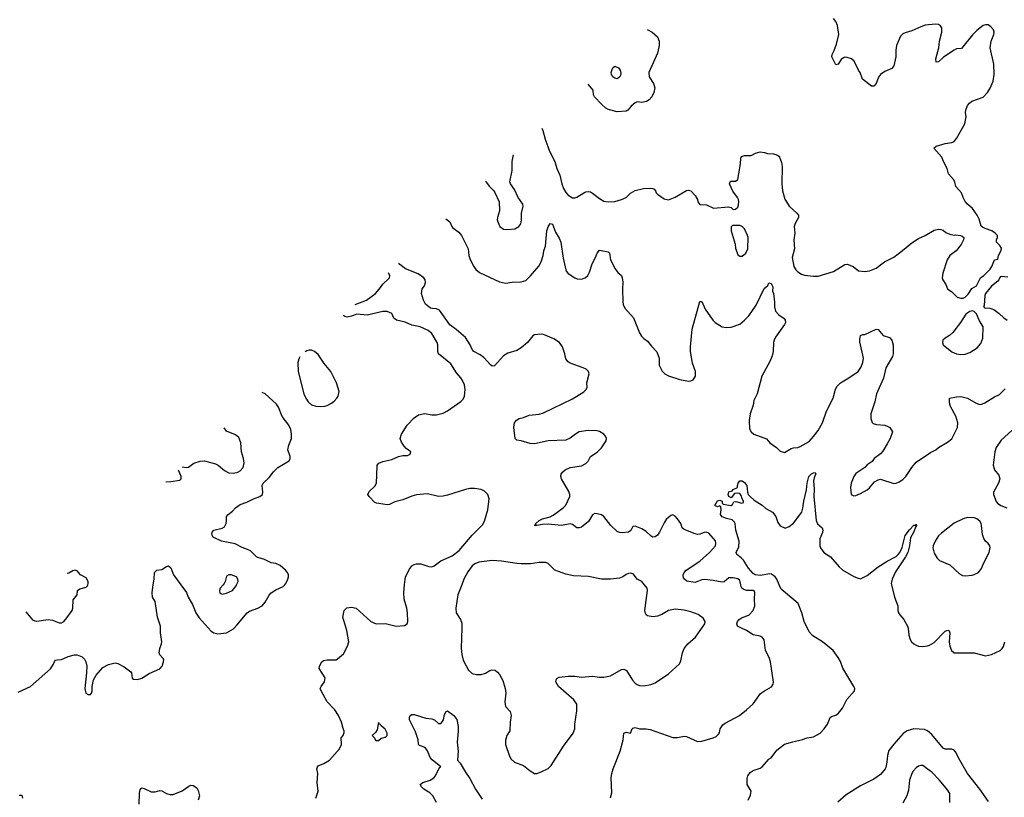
# Model space of a CAD drawing. Header units: inches. Extents: x 1449094 to 1618372, y 389908 to 534307.
# Tile 143 of 256: x 1500235 to 1509059, y 498096 to 505061. Entities that reach past the tile are written whole.
import ezdxf

# ---------------------------------------------------------------- set-up
doc = ezdxf.new("R2010")
doc.units = ezdxf.units.IN
doc.header["$MEASUREMENT"] = 0
doc.layers.add('B5409', color=7, linetype='Continuous')
doc.layers.add('B5500', color=7, linetype='Continuous')

msp = doc.modelspace()

# ---------------------------------------------------------------- linework, layer by layer
at = {"layer": 'B5409', "color": 5}
for points, elevation in [([(1500222.5, 499037.5), (1500331.1, 499090), (1500512, 499248), (1500537.7, 499290), (1500546.3, 499313.7), (1500556.3, 499323.7), (1500570, 499328.5), (1500610, 499330.4), (1500670, 499358), (1500727.5, 499372.5), (1500750, 499372.4), (1500793.8, 499353.8), (1500814.9, 499334.9), (1500828.7, 499310), (1500836, 499270), (1500834, 499210), (1500818.8, 499070), (1500826.8, 499030), (1500850, 499016), (1500870, 499018), (1500879, 499030), (1500885.2, 499050), (1500886, 499090), (1500896.3, 499150), (1500920.4, 499190), (1500981.6, 499258.4), (1501030, 499284.4), (1501090, 499299.5), (1501114, 499294), (1501170, 499264), (1501230, 499219.1), (1501237.1, 499210), (1501244.1, 499164.1), (1501253.7, 499153.7), (1501290, 499150.4), (1501330, 499163.1), (1501396.1, 499203.9), (1501491.8, 499248.2), (1501511.3, 499270), (1501524.7, 499310), (1501526.3, 499330), (1501521, 499341), (1501491.1, 499371.1), (1501484, 499390), (1501491.1, 499430), (1501506.3, 499470), (1501508, 499490), (1501496.9, 499570), (1501496.3, 499630), (1501469.6, 499710.4), (1501449.6, 499849.6), (1501426.6, 499890), (1501420.9, 499930), (1501432.7, 500000)], 720), ([(1500291.2, 499758.3), (1500350, 499687.3), (1500370, 499677.3), (1500390, 499674), (1500490, 499690.3), (1500530, 499681.6), (1500590, 499659.3), (1500610, 499660.5), (1500630, 499670.7), (1500650, 499693.4), (1500705.7, 499770), (1500711.1, 499790), (1500715.1, 499864.9), (1500749.3, 499910), (1500753.2, 499950), (1500775.3, 499964.7), (1500830, 499979.5), (1500841.6, 499990), (1500845.6, 500000)], 740), ([(1501678.7, 500000), (1501729, 499930), (1501746.2, 499890), (1501783.9, 499823.9), (1501815, 499750), (1501842.9, 499702.9), (1501950, 499584.2), (1501974.8, 499570), (1502010, 499562), (1502090, 499570.4), (1502150, 499604.4), (1502182.6, 499637.4), (1502275.1, 499750), (1502296, 499764), (1502370.8, 499789.2), (1502407, 499810), (1502434.8, 499845.2), (1502470, 499905.5), (1502490, 499926.4), (1502530, 499953.7), (1502595.5, 499984.5), (1502610.2, 500000)], 720), ([(1502058.2, 500000), (1502030.8, 499970), (1502024.9, 499950), (1502030, 499926), (1502050, 499916), (1502090, 499924.9), (1502141.2, 499950), (1502174.5, 499990), (1502178.9, 500000)], 740), ([(1502889.6, 498090), (1502909.4, 498150), (1502901.2, 498230), (1502906, 498310), (1502898, 498350), (1502902.7, 498370), (1502910, 498377.3), (1502961.5, 498398.5), (1503011.9, 498428.1), (1503101.2, 498530), (1503119, 498570), (1503115.3, 498630), (1503135.3, 498650), (1503143.1, 498676.9), (1503144, 498690), (1503133.6, 498713.6), (1503119.5, 498770), (1503093, 498830), (1503059.4, 498879.4), (1502991.3, 498950), (1502936, 499050), (1502929.5, 499070.5), (1502937.2, 499090), (1502967.3, 499130), (1502973.3, 499166.7), (1502919.6, 499250), (1502921.6, 499270), (1502942.4, 499310), (1502958.8, 499321.2), (1502990, 499327.4), (1503070, 499328), (1503083.9, 499336.1), (1503138.6, 499381.4), (1503174, 499450), (1503186, 499490), (1503167.3, 499590), (1503132, 499710), (1503142.7, 499770), (1503167, 499793), (1503210, 499799.5), (1503250.3, 499790.3), (1503382.8, 499670), (1503430, 499650.7), (1503512.8, 499652.8), (1503610, 499630.7), (1503685.2, 499634.8), (1503708.7, 499650), (1503712.3, 499670), (1503709.5, 499750), (1503704.5, 499790), (1503682, 499870), (1503677, 499930), (1503684.8, 500000)], 680), ([(1504197.4, 500000), (1504163.1, 499910), (1504143.8, 499790), (1504146.7, 499750), (1504186.4, 499690), (1504196.2, 499656.2), (1504198.7, 499610), (1504192.1, 499432.1), (1504196.7, 499376.7), (1504210, 499324.7), (1504256.1, 499236.1), (1504290, 499206), (1504330, 499197.1), (1504370, 499196.3), (1504410, 499208), (1504450, 499233), (1504470, 499239.1), (1504495.3, 499235.3), (1504518, 499218), (1504535.8, 499195.8), (1504564, 499144), (1504585.7, 499070), (1504592.2, 499030), (1504582.4, 498950), (1504588.2, 498910), (1504630, 498864.7), (1504640.5, 498830), (1504630.6, 498770), (1504627.1, 498692.9), (1504600.7, 498650), (1504587.5, 498607.5), (1504587.7, 498570), (1504624.1, 498464.1), (1504638.8, 498438.8), (1504670, 498410.7), (1504750, 498380.5), (1504810, 498334), (1504850, 498310.7), (1504870, 498310.7), (1504910, 498324.9), (1504970, 498355.5), (1504998.3, 498381.7), (1505110, 498554.9), (1505194, 498670), (1505209.2, 498709.2), (1505209.3, 498750), (1505229.4, 498870), (1505227, 498930), (1505202, 498970), (1505063.7, 499090), (1505040.7, 499130), (1505042, 499150), (1505050, 499160.7), (1505070, 499172.4), (1505150, 499181.6), (1505210, 499180.4), (1505270, 499172.7), (1505370, 499180.3), (1505430, 499172), (1505470, 499172), (1505530, 499185.3), (1505630, 499242.4), (1505650, 499243.8), (1505673, 499233), (1505725.9, 499145.9), (1505750, 499119.3), (1505770, 499105.3), (1505790, 499098), (1505830, 499096), (1505890, 499107), (1505930, 499121.1), (1506050, 499201.3), (1506148.3, 499291.7), (1506161.7, 499318.3), (1506176, 499390), (1506190, 499430.4), (1506222, 499470), (1506291.1, 499530), (1506374.7, 499650), (1506378.7, 499670), (1506360.4, 499700.4), (1506314.5, 499734.5), (1506250, 499758.5), (1506190, 499773.5), (1506110, 499780.5), (1506050, 499769.7), (1505990, 499734.7), (1505950, 499718), (1505910, 499713.3), (1505862, 499722), (1505849.7, 499729.7), (1505842.3, 499742.3), (1505836.9, 499770), (1505862, 499950), (1505858, 499970), (1505833.6, 500000)], 680), ([(1505530, 498091.3), (1505542.5, 498137.5), (1505536.3, 498270), (1505543, 498310), (1505553.6, 498350), (1505617, 498510), (1505642.9, 498610), (1505650, 498671), (1505670, 498681), (1505710, 498672), (1505724, 498710), (1505730, 498716), (1505750, 498720.7), (1505790, 498710.6), (1505850, 498710.6), (1505884.5, 498704.5), (1506090, 498631.3), (1506130, 498631), (1506190, 498644), (1506210, 498642), (1506310, 498596.4), (1506350, 498599.5), (1506449.6, 498630.4), (1506478, 498642), (1506499.3, 498660.7), (1506506, 498674), (1506512.3, 498710), (1506535.3, 498744.7), (1506558.3, 498761.7), (1506686, 498830), (1506750, 498880.5), (1506807.2, 498932.8), (1506875.3, 499024.7), (1506910, 499050.7), (1506974, 499086), (1506989.2, 499110), (1506992.3, 499127.7), (1506962.9, 499310), (1506952, 499350), (1506918.4, 499410), (1506905.8, 499505.8), (1506898.9, 499518.9), (1506889.6, 499529.6), (1506870, 499539.5), (1506810, 499551.6), (1506749.5, 499590), (1506703.7, 499610), (1506669.7, 499630), (1506662.4, 499650), (1506668.3, 499670), (1506684.2, 499690), (1506710, 499705.7), (1506770, 499726.5), (1506810, 499770.7), (1506823.6, 499810), (1506820.5, 499870), (1506824.5, 499930), (1506820.2, 499940.2), (1506809.5, 499949.5), (1506750, 499948.7), (1506719.4, 499959.4), (1506708.3, 499968.3), (1506701.7, 499981.7), (1506698, 500000)], 660), ([(1506765.2, 498070), (1506785.6, 498114.4), (1506789.2, 498150), (1506755.3, 498210), (1506754.6, 498265.4), (1506762, 498290), (1506782, 498318), (1506810, 498336), (1506870, 498358), (1506888, 498370), (1506950, 498438), (1506969.1, 498450.9), (1507022, 498518), (1507090, 498571), (1507165.6, 498594.4), (1507250, 498613), (1507291.1, 498628.9), (1507350, 498636.9), (1507409.7, 498670), (1507446.2, 498710), (1507474.2, 498750), (1507497.6, 498810), (1507510, 498818.9), (1507550, 498831.6), (1507574.3, 498850), (1507610, 498894.9), (1507647.6, 498972.4), (1507715.6, 499050), (1507719.2, 499070), (1507711.7, 499090), (1507612.8, 499252.8), (1507590, 499313), (1507570, 499348.4), (1507524.2, 499410), (1507430, 499488.7), (1507343.8, 499543.8), (1507310, 499577), (1507265, 499670), (1507244.6, 499750), (1507211.6, 499831.6), (1507059.6, 499959.6), (1507042.3, 500000)], 640), ([(1508047, 500000), (1508074.6, 499890), (1508105.3, 499810), (1508105.5, 499770), (1508110.5, 499750), (1508122, 499730), (1508158.8, 499690), (1508190.5, 499630.5), (1508197.3, 499610), (1508203, 499550), (1508217.1, 499510), (1508228.2, 499490), (1508248.2, 499470), (1508270, 499458), (1508290.2, 499450.2), (1508330, 499447.7), (1508370, 499451.7), (1508390, 499458.9), (1508430, 499484.2), (1508530, 499584.2), (1508553.7, 499593.7), (1508566, 499586), (1508570.2, 499570.2), (1508564.9, 499490), (1508571.3, 499450), (1508586.9, 499410), (1508610, 499390.3), (1508790, 499390.2), (1508890, 499363.2), (1508944.2, 499375.8), (1509021.2, 499410), (1509040.5, 499430), (1509051.5, 499448.5), (1509063.5, 499490)], 640), ([(1503971.8, 498050), (1503938.7, 498110), (1503910, 498137.4), (1503857, 498170), (1503835.1, 498190), (1503825.2, 498210), (1503848.7, 498230), (1503914, 498250), (1503946.6, 498270), (1503962.9, 498290), (1503998, 498362), (1504008.7, 498370), (1503931.6, 498431.6), (1503914.2, 498454.2), (1503890, 498513.2), (1503870, 498542), (1503819, 498559), (1503810, 498568), (1503806, 498610), (1503781.8, 498681.8), (1503728.7, 498790), (1503728.7, 498810), (1503735.3, 498830), (1503750, 498837.3), (1503770, 498837.1), (1503876, 498804), (1503930, 498798.8), (1503951.3, 498790), (1503990, 498758), (1503998, 498758), (1504010, 498758), (1504025.6, 498774.4), (1504033.2, 498790), (1504042.7, 498837.3), (1504056.4, 498863.6), (1504068.4, 498871.6), (1504126, 498830), (1504152.3, 498792.3), (1504163.8, 498730), (1504164.9, 498690), (1504156.2, 498590), (1504163.6, 498510), (1504158.4, 498430), (1504182.4, 498402.4), (1504230, 498322.4), (1504270, 498265.5), (1504318.9, 498170), (1504381.1, 498081.1)], 660), ([(1508917.7, 498057.7), (1508840.7, 498170), (1508730, 498309.5), (1508659.7, 498430), (1508622.8, 498502.8), (1508610, 498517.6), (1508590, 498528.3), (1508530, 498528.7), (1508510, 498535.4), (1508410, 498658), (1508370, 498692.3), (1508343.8, 498703.8), (1508250, 498709.7), (1508190, 498691.3), (1508152.4, 498667.6), (1508070, 498573.6), (1508025.8, 498514.2), (1508011.3, 498470), (1508006.5, 498410), (1507996.2, 498363.8), (1507990.3, 498350), (1507950, 498300.5), (1507890, 498257.6), (1507770, 498199.7), (1507642.9, 498117.1), (1507567.5, 498052.5)], 640), ([(1508571, 498051), (1508569.7, 498130), (1508550, 498164.5), (1508479.6, 498250), (1508410, 498321.6), (1508366.6, 498350), (1508330, 498380.9), (1508310, 498382), (1508290, 498374.5), (1508270, 498360.9), (1508241.6, 498330), (1508230, 498309), (1508210.4, 498250), (1508201.2, 498158.8), (1508185.7, 498110), (1508150, 498043.6)], 660), ([(1501306.6, 498033.4), (1501310, 498132), (1501316.1, 498163.9), (1501323.8, 498176.2), (1501330, 498180.5), (1501350, 498174), (1501413.4, 498146.6), (1501450, 498146.4), (1501490, 498157.3), (1501510, 498154), (1501550.3, 498130.3), (1501581.7, 498121.7), (1501610, 498120.4), (1501690, 498153), (1501750, 498196), (1501770, 498204.7), (1501790, 498201), (1501821.4, 498181.4), (1501836.1, 498156.1), (1501845.5, 498110), (1501833.7, 498070)], 680), ([(1500230, 498116.4), (1500254.2, 498114.2), (1500259.5, 498090)], 680)]:
    msp.add_lwpolyline(points, dxfattribs=dict(at, elevation=elevation))
at = {"layer": 'B5409', "color": 5, "elevation": 680}
msp.add_lwpolyline([(1503450, 498766), (1503438.8, 498701.2), (1503423.6, 498676.4), (1503394, 498650), (1503412.7, 498632.7), (1503426, 498606), (1503450, 498604.7), (1503474, 498626), (1503510, 498634.8), (1503518.9, 498641.1), (1503529.3, 498650.7), (1503529.4, 498670), (1503510, 498706), (1503475.5, 498735.5), (1503470, 498748), (1503455.3, 498755.3)], close=True, dxfattribs=at)
at = {"layer": 'B5500', "color": 5}
for points, elevation in [([(1504914.6, 504090.9), (1504924, 504070), (1504943.1, 503990), (1504984.6, 503884.6), (1505030, 503790.6), (1505049.3, 503729.3), (1505076, 503670), (1505093.4, 503590), (1505108.7, 503550), (1505130, 503514), (1505150, 503490.6), (1505190, 503465.5), (1505210, 503464.9), (1505229.5, 503470.5), (1505290, 503510.6), (1505310, 503520.5), (1505330, 503523.8), (1505350, 503519.5), (1505370, 503508.4), (1505430, 503459.3), (1505470, 503437.1), (1505510, 503430.4), (1505570, 503434.4), (1505628.7, 503450), (1505669, 503470), (1505710, 503507.3), (1505750, 503530.6), (1505826, 503550), (1505890, 503553.4), (1505910, 503550.7), (1505922.5, 503542.5), (1505934, 503530), (1505940.7, 503510), (1505950, 503498.8), (1506010, 503456), (1506050, 503447.7), (1506110, 503470.6), (1506210, 503530.6), (1506230, 503534), (1506250, 503527.3), (1506290, 503486.8), (1506311, 503450), (1506311.3, 503430), (1506330, 503407.3), (1506390, 503402.8), (1506454, 503374), (1506586.4, 503386.4), (1506610, 503378), (1506630, 503362), (1506650, 503364.7), (1506670, 503382), (1506677.5, 503402.5), (1506680.9, 503430), (1506678, 503450), (1506669.3, 503470), (1506626.2, 503526.2), (1506597, 503590), (1506605.8, 503614.2), (1506650, 503615.5), (1506671.8, 503630), (1506694.7, 503770), (1506698, 503822), (1506704.5, 503835.5), (1506730, 503844.9), (1506790, 503844), (1506830, 503866.8), (1506870, 503877.3), (1506910, 503873.4), (1506936, 503864), (1506990, 503861), (1507022, 503850), (1507038.5, 503838.5), (1507046, 503830), (1507061.4, 503781.4), (1507067.9, 503747.9), (1507064.4, 503590), (1507070.4, 503530), (1507093, 503453), (1507131.8, 503391.8), (1507198.8, 503330), (1507214, 503310), (1507215.5, 503290), (1507184.8, 503235.2), (1507176.5, 503210), (1507182, 503150), (1507174, 503090), (1507179.5, 503010), (1507159.5, 502930), (1507171.7, 502850), (1507190, 502820.4), (1507210, 502803.1), (1507242, 502782), (1507270, 502771.8), (1507350, 502763.1), (1507390, 502763.7), (1507530, 502804.6), (1507629.4, 502870), (1507650, 502871.7), (1507704.9, 502850), (1507752.2, 502812.2), (1507810, 502806.4), (1507850, 502812.4), (1507910, 502836.4), (1507986.9, 502893.1), (1508070, 502934.4), (1508147.1, 502992.9), (1508230, 503064.2), (1508290, 503102.4), (1508350, 503128.4), (1508430, 503174.9), (1508470, 503184), (1508490, 503182.8), (1508510, 503176), (1508536.8, 503156.8), (1508570, 503141), (1508610, 503131), (1508626.3, 503133.7), (1508667.5, 503127.5), (1508682.8, 503122.8), (1508698, 503110), (1508694.8, 503090), (1508673, 503047), (1508627.7, 502992.3), (1508571.3, 502950), (1508548.1, 502911.9), (1508508, 502790), (1508502, 502750), (1508507.7, 502730), (1508534, 502690), (1508550.7, 502650.7), (1508590, 502624.7), (1508637.3, 502577.3), (1508670, 502566.8), (1508690, 502567.3), (1508710, 502576), (1508736.6, 502603.4), (1508767.5, 502652.5), (1508810, 502678), (1508845.2, 502750), (1508875.3, 502770), (1508933.6, 502826.4), (1508948.7, 502850), (1508970, 502912), (1509002, 502918), (1509008, 502950), (1509030, 502994), (1509034.6, 503014.6), (1509020.4, 503040.4), (1508988.7, 503070), (1508988, 503090), (1508998, 503110), (1508998, 503130), (1508978, 503150), (1508948.9, 503168.9), (1508888, 503190), (1508862.7, 503202.7), (1508852.9, 503212.9), (1508834, 503274), (1508816, 503310), (1508775.1, 503370), (1508730, 503409.4), (1508710, 503433.2), (1508689.5, 503470), (1508675.6, 503510), (1508626, 503566), (1508615.1, 503610), (1508605.1, 503630), (1508560.4, 503680.4), (1508546.3, 503730), (1508514, 503790), (1508498.4, 503830), (1508429.2, 503910), (1508449.2, 503930), (1508530, 503951.6), (1508590, 503960.3), (1508610, 503970.6), (1508630, 503997.3), (1508704.7, 504130), (1508718.9, 504190), (1508712.6, 504230), (1508714, 504250), (1508730, 504293.4), (1508746.1, 504313.9), (1508769.8, 504330.3), (1508870, 504368.2), (1508909.8, 504410.2), (1508931.6, 504448.4), (1508958.2, 504510), (1508968.9, 504570), (1508964.4, 504664.4), (1508931.5, 504810), (1508940.5, 504870), (1508966.3, 504930), (1508968.2, 504950), (1508962, 504970), (1508938.4, 504998.4), (1508914.1, 505014.1), (1508890, 505016.1), (1508870, 505008.4), (1508814.2, 504965.8), (1508773.6, 504926.4), (1508675.4, 504804.6), (1508630, 504799.1), (1508610, 504789.8), (1508515.2, 504724.8), (1508470, 504684.2), (1508450, 504681.2), (1508445.4, 504710), (1508471.8, 504810), (1508479.5, 504870), (1508498.7, 504950), (1508498, 504990), (1508487.2, 505007.2), (1508470, 505018), (1508442.5, 505022.5), (1508350, 505012.1), (1508310, 504998.5), (1508230, 504960.5), (1508170, 504945.1), (1508150, 504934.7), (1508130, 504913.6), (1508094, 504830), (1508086.4, 504790), (1508088, 504730), (1508070, 504649.3), (1508050, 504623.7), (1507990, 504598), (1507948.3, 504571.7), (1507933.2, 504546.8), (1507910, 504489), (1507890, 504465.2), (1507870, 504466.6), (1507787.6, 504527.6), (1507768.1, 504588.1), (1507752.3, 504610), (1507713.2, 504690), (1507689.7, 504709.7), (1507650, 504722), (1507630, 504724.7), (1507618.9, 504721.1), (1507596.1, 504703.9), (1507570, 504663.7), (1507550, 504657.2), (1507515.1, 504730), (1507516, 504750), (1507534.9, 504785.1), (1507556.6, 504843.4), (1507577, 504930), (1507563.6, 505010), (1507550, 505045.2), (1507530, 505072)], 680), ([(1505859.3, 504973.4), (1505902.7, 504950), (1505950, 504909), (1505965.1, 504870), (1505965.6, 504830), (1505950, 504761), (1505872.7, 504590), (1505877.2, 504550), (1505915.1, 504490), (1505926.6, 504450), (1505919.3, 504410), (1505899.3, 504370), (1505875.3, 504344.7), (1505851.2, 504328.8), (1505810, 504320.3), (1505770, 504324.4), (1505750, 504317.3), (1505714.2, 504285.8), (1505686, 504250), (1505670, 504242), (1505590, 504234.9), (1505510, 504256.3), (1505488.7, 504268.7), (1505450, 504303.8), (1505385.5, 504370), (1505378, 504390), (1505373.7, 504430), (1505330.6, 504483.9)], 720), ([(1504410.9, 503615.1), (1504444, 503570), (1504484, 503530), (1504493.8, 503513.8), (1504532.4, 503430), (1504534.4, 503350), (1504517.6, 503290), (1504515.3, 503270), (1504519.5, 503250), (1504539.1, 503210), (1504570, 503184.9), (1504610, 503181.6), (1504672.1, 503187.9), (1504709.4, 503210.6), (1504726, 503234), (1504732, 503268), (1504733, 503330), (1504747.6, 503390), (1504743, 503410), (1504703.6, 503470), (1504670, 503539.3), (1504634.5, 503590), (1504627, 503610), (1504649.7, 503710), (1504649.8, 503790), (1504659.3, 503849.8)], 680), ([(1504055.1, 503279), (1504090.4, 503250.4), (1504107.3, 503210), (1504117.5, 503197.5), (1504170, 503158.8), (1504194, 503130), (1504253, 503010), (1504260.5, 502950), (1504273.8, 502913.8), (1504305.5, 502850), (1504323.9, 502823.9), (1504356.7, 502796.7), (1504534.6, 502714.6), (1504590, 502702.4), (1504650, 502710.4), (1504730, 502713.7), (1504770, 502726.4), (1504813.7, 502766.3), (1504886.9, 502853.1), (1504908.2, 502891.8), (1504926.2, 502950), (1504931.1, 502990), (1504946.9, 503033.1), (1504958.4, 503170), (1504970, 503204.7), (1504990, 503234.8), (1505010.3, 503230), (1505037.2, 503157.2), (1505070, 503106), (1505084.9, 503070), (1505104.4, 502924.4), (1505132.4, 502810), (1505150, 502788.2), (1505210, 502748), (1505230, 502739.3), (1505270, 502736.3), (1505304, 502750), (1505326, 502770), (1505340.5, 502799.5), (1505365.2, 502874.8), (1505396.2, 502930), (1505410, 502971.3), (1505430, 502997.3), (1505510, 502982.8), (1505520.7, 502970), (1505530.4, 502910), (1505570.6, 502830), (1505595.8, 502795.8), (1505627.7, 502770), (1505635.8, 502750), (1505641.3, 502710), (1505637.1, 502650), (1505639.3, 502530), (1505643.8, 502510), (1505659, 502479), (1505734.9, 502390), (1505790, 502256), (1505807.7, 502227.7), (1505830, 502205.5), (1505863.1, 502183.1), (1505896.7, 502136.7), (1505945.1, 502085.1), (1505966, 502030), (1505967.3, 501967.3), (1505991.9, 501911.9), (1506017.3, 501890), (1506050, 501872.2), (1506150, 501838), (1506230, 501822.6), (1506250, 501825.3), (1506270, 501834.4), (1506292.1, 501870), (1506292.1, 501910), (1506265.6, 501985.6), (1506248.3, 502090), (1506246.9, 502130), (1506261.6, 502290), (1506330, 502536), (1506350, 502536), (1506379.5, 502470), (1506446.4, 502370), (1506468.9, 502348.9), (1506530.4, 502310.4), (1506570, 502303), (1506610, 502306), (1506690, 502334.4), (1506730, 502368.7), (1506768.3, 502410), (1506834.2, 502505.8), (1506906.9, 502653.1), (1506939.3, 502680.7), (1506950, 502704.7), (1506970, 502698), (1506984, 502670), (1506982.8, 502630), (1506990.5, 502610), (1507000.4, 502530), (1507000.4, 502490), (1507010, 502451.3), (1507039.2, 502419.2), (1507086.4, 502386.4), (1507096.3, 502370), (1507098, 502350), (1507090.4, 502330), (1507010, 502219), (1506997.1, 502190), (1506990.4, 502170), (1506987, 502090), (1506978.4, 502050), (1506959.2, 502000.8), (1506886.7, 501870), (1506844, 501710), (1506815.5, 501650), (1506808.7, 501610), (1506782, 501530), (1506773.4, 501470), (1506775.3, 501395.3), (1506790.8, 501370), (1506816, 501350), (1506926.9, 501306.9), (1506958.8, 501270), (1507018.8, 501230), (1507050, 501196), (1507090, 501186), (1507150, 501222), (1507170, 501228), (1507210, 501230.6), (1507230, 501238), (1507310, 501284), (1507350, 501327.3), (1507390, 501382), (1507429.8, 501450.2), (1507464.8, 501555.2), (1507524.2, 501670), (1507547.4, 501752.6), (1507561, 501779), (1507591, 501809), (1507666.7, 501853.3), (1507749.8, 501910.2), (1507774.5, 501945.5), (1507792.3, 501990), (1507796.4, 502030), (1507764.8, 502175.2), (1507763.7, 502196.3), (1507770, 502232), (1507790, 502242), (1507810, 502242), (1507910, 502291), (1507930, 502286), (1507974, 502234), (1508030, 502216), (1508051, 502190), (1508062, 502150), (1508064, 502070), (1508055.9, 502044.1), (1507996.4, 501943.6), (1507976.5, 501850), (1507912.6, 501710), (1507899.9, 501640.1), (1507863.8, 501530), (1507862, 501490), (1507874.9, 501454.9), (1507885.3, 501445.3), (1507914.4, 501434.4), (1507990, 501428.2), (1508010, 501421.3), (1508032.4, 501410), (1508057.6, 501370), (1508035.3, 501310), (1508010, 501262.7), (1507970, 501197.2), (1507950, 501174), (1507892, 501130), (1507874.4, 501105.6), (1507830, 501073.2), (1507810.7, 501049.3), (1507730, 500998), (1507710.6, 500970), (1507686.4, 500910), (1507682, 500870), (1507686, 500810), (1507710, 500798), (1507730, 500801), (1507770, 500818), (1507830, 500850.5), (1507852.6, 500867.4), (1507897, 500923), (1507930, 500941), (1507950, 500944.7), (1508067.9, 500907.9), (1508090, 500910.5), (1508117.1, 500922.9), (1508150, 500943.8), (1508177.6, 500970), (1508229.6, 501050), (1508270, 501098), (1508396.6, 501183.4), (1508445.2, 501210), (1508470, 501230.5), (1508550, 501276.3), (1508590, 501307.3), (1508638.4, 501410), (1508643.6, 501450), (1508625.6, 501510), (1508577.7, 501597.7), (1508569.2, 501630.8), (1508568.4, 501671.6), (1508630, 501684.9), (1508670, 501687.7), (1508730, 501670.6), (1508806.8, 501626.8), (1508830, 501617), (1508850, 501615.3), (1508886, 501630), (1508970, 501684), (1509015.5, 501704.5), (1509065.6, 501754.4)], 660), ([(1506698, 500000), (1506690, 500039.3), (1506672.1, 500052.1), (1506630, 500062.6), (1506590, 500061.6), (1506550, 500027.3), (1506530, 500022), (1506450, 500039.4), (1506372.8, 500047.2), (1506350, 500043.5), (1506290, 500020.9), (1506213.7, 500033.7), (1506192, 500050), (1506183.3, 500063.3), (1506180.4, 500090), (1506189.8, 500110), (1506207.6, 500130), (1506331.8, 500210), (1506418, 500290), (1506469.6, 500350), (1506475.1, 500370), (1506470, 500393.2), (1506410, 500462), (1506390, 500472), (1506370, 500469.5), (1506330, 500453.6), (1506310, 500451.6), (1506290, 500455.1), (1506190, 500494.7), (1506171.6, 500510), (1506159.8, 500550), (1506130, 500592), (1506110, 500615.1), (1506090, 500626.6), (1506070, 500620.9), (1506030, 500583.6), (1506010, 500554), (1505969.4, 500470.6), (1505950, 500443.6), (1505930, 500428), (1505910, 500427.8), (1505894.3, 500434.3), (1505850, 500476.9), (1505810, 500500.7), (1505750, 500524), (1505730, 500522), (1505712.8, 500487.2), (1505691.3, 500470), (1505634.9, 500465.1), (1505610, 500468.2), (1505590, 500478.3), (1505534.3, 500530), (1505470, 500612), (1505450, 500625.1), (1505410, 500636.2), (1505390, 500637), (1505370, 500626), (1505334, 500566), (1505270, 500517.2), (1505250, 500509.3), (1505229.4, 500509.4), (1505190, 500539.3), (1505170, 500545.1), (1505090, 500529.8), (1504970, 500542.3), (1504919.2, 500540.8), (1504869.6, 500529.6), (1504845.2, 500530), (1504859.5, 500540.5), (1504860.9, 500550), (1504890, 500574.3), (1504919.3, 500590), (1504990, 500609), (1505017.5, 500622.5), (1505106.6, 500690), (1505130, 500713.4), (1505164.2, 500790), (1505166, 500810), (1505156, 500836), (1505089.5, 500950), (1505083.7, 500970), (1505086.6, 500990), (1505099.3, 501010), (1505124, 501030), (1505169.6, 501050.4), (1505270, 501065.5), (1505310, 501086.8), (1505330, 501106), (1505352, 501148), (1505410, 501186.8), (1505450, 501226.8), (1505492.3, 501290), (1505492.7, 501310), (1505485.2, 501330), (1505469.2, 501350), (1505432.9, 501372.9), (1505410, 501379.6), (1505330, 501381.3), (1505250, 501370.6), (1505216.5, 501350), (1505170, 501312.6), (1505130, 501295.4), (1504970, 501289.7), (1504850, 501263.5), (1504810, 501265.4), (1504730.4, 501289.6), (1504690, 501296.3), (1504675.1, 501310), (1504663.1, 501410), (1504669.8, 501450), (1504686.5, 501473.5), (1504710, 501490.3), (1504750, 501498.9), (1504802, 501518), (1504890, 501528.6), (1504930, 501540.9), (1505190, 501665), (1505290, 501729.1), (1505312.8, 501750), (1505320.5, 501770), (1505318.3, 501810), (1505338.3, 501890), (1505333, 501910), (1505310.7, 501930.7), (1505284.1, 501944.1), (1505170, 501985.7), (1505150, 501997.6), (1505130, 502025.2), (1505121.5, 502070), (1505099.8, 502130), (1505072.6, 502170), (1505022.7, 502202.7), (1504930, 502241.7), (1504910, 502245.7), (1504850, 502239.1), (1504833, 502230), (1504785.7, 502170), (1504730, 502121), (1504690, 502099.1), (1504610, 502074.3), (1504570, 502051.5), (1504490, 501961.2), (1504470, 501959.3), (1504454, 501970), (1504395.6, 502035.6), (1504360.6, 502060.6), (1504306, 502090), (1504290, 502106), (1504272, 502150), (1504230, 502216.2), (1504147.4, 502287.4), (1504090, 502327.8), (1503998.8, 502458.8), (1503970, 502472.9), (1503933.3, 502473.3), (1503918, 502478), (1503873.1, 502513.1), (1503855.1, 502550), (1503835.1, 502610), (1503842.7, 502650), (1503863.1, 502676.9), (1503873.2, 502706.8), (1503869.8, 502730), (1503856.4, 502750), (1503804.9, 502784.9), (1503693.3, 502830), (1503642, 502870), (1503634, 502881.3)], 660), ([(1503241.9, 502510.9), (1503343, 502550), (1503422.6, 502610), (1503458.5, 502650), (1503488.2, 502691.8), (1503540.3, 502739.7), (1503548.3, 502750), (1503551.8, 502768.2), (1503541.5, 502793.9)], 680), ([(1509090, 502755.3), (1509030, 502762), (1509022.8, 502757.2), (1509011, 502730), (1509001.1, 502718.9), (1508944.9, 502675.1), (1508891, 502610), (1508884.7, 502590), (1508878, 502502), (1508874, 502494), (1508882, 502482), (1508930, 502479.1), (1508966.2, 502466.2), (1509014, 502430), (1509054, 502390), (1509084, 502370)], 680), ([(1503684.8, 500000), (1503692.7, 500070), (1503730, 500141), (1503750, 500170.7), (1503770, 500182.8), (1503792.7, 500187.3), (1503830, 500187.7), (1503902.9, 500162.9), (1503930, 500162), (1503950, 500170.4), (1504010, 500214.9), (1504110, 500258.4), (1504173.7, 500306.3), (1504290, 500444.9), (1504382.9, 500537.1), (1504400.9, 500570), (1504431.6, 500670), (1504441.3, 500770), (1504429.7, 500809.7), (1504399.5, 500839.5), (1504370, 500854), (1504310, 500863.1), (1504270, 500862.3), (1504230, 500854.8), (1504070, 500801.7), (1504030, 500792.6), (1503990, 500791.2), (1503890, 500813.3), (1503790, 500805.8), (1503750, 500794.9), (1503670, 500762), (1503597.7, 500742.3), (1503550, 500719.7), (1503530, 500715.4), (1503431.8, 500731.8), (1503418, 500738), (1503366, 500790), (1503356, 500810), (1503365.8, 500834.2), (1503417.7, 500882.3), (1503432.3, 500910), (1503438, 501062), (1503439, 501070), (1503454, 501090), (1503490, 501105.5), (1503570, 501121.3), (1503630, 501148.4), (1503670, 501157.3), (1503710, 501158.8), (1503735.3, 501170), (1503742, 501190), (1503700.1, 501220.1), (1503680.5, 501240.5), (1503657.6, 501277.6), (1503645.6, 501310), (1503655.6, 501350), (1503708, 501430), (1503770, 501495.8), (1503810, 501521.1), (1503867.2, 501532.8), (1503930, 501520.9), (1503970, 501523.1), (1504030, 501536.5), (1504070, 501558), (1504190, 501642.3), (1504210, 501662.4), (1504222.6, 501690), (1504228, 501750), (1504220.5, 501790), (1504204.7, 501830), (1504190, 501853.6), (1504150, 501898.7), (1504098, 501978), (1503987.6, 502070), (1503981.3, 502090), (1503982, 502150), (1503977.6, 502170), (1503929.8, 502249.8), (1503896.8, 502276.8), (1503824.5, 502310), (1503750, 502323.9), (1503690, 502353.5), (1503610.9, 502370.9), (1503588.8, 502388.8), (1503569.5, 502430), (1503528.7, 502448.7), (1503490, 502448.9), (1503350, 502414.5), (1503257.1, 502422.9), (1503210, 502406.2), (1503170, 502398.4), (1503150, 502402.7), (1503139, 502410), (1503139, 502413.7)], 680), ([(1502744.7, 502041.3), (1502736.3, 502023.7), (1502728.9, 501990), (1502730.3, 501910), (1502781.1, 501710), (1502799.5, 501670), (1502819.5, 501639.5), (1502850, 501613), (1502890, 501601.3), (1502930, 501597.6), (1502970, 501600.4), (1502990, 501606.4), (1503030, 501625.5), (1503054.5, 501645.5), (1503078, 501670), (1503089.6, 501690.4), (1503096.9, 501730), (1503073, 501810), (1503022.6, 501910), (1502962.4, 501982.4), (1502910, 502063), (1502877, 502090), (1502850, 502101.3), (1502830, 502102.4)], 720), ([(1502830, 502102.4), (1502810, 502096.3), (1502792.9, 502086.8)], 720), ([(1502610.2, 500000), (1502619.7, 500010), (1502639.7, 500050), (1502644.7, 500070), (1502643.6, 500090), (1502635.1, 500110), (1502618.7, 500130), (1502570, 500174), (1502530.5, 500189.5), (1502490, 500197.4), (1502427.8, 500227.8), (1502370, 500243.1), (1502357.6, 500250), (1502302.9, 500302.9), (1502277, 500317), (1502230, 500333.3), (1502165.8, 500365.8), (1502044, 500390), (1501970, 500426.6), (1501956, 500450), (1501959.3, 500470), (1501975.3, 500490), (1502050, 500506), (1502070, 500519.1), (1502085.6, 500550), (1502089.5, 500569.5), (1502088.2, 500611.8), (1502102.7, 500630), (1502141.5, 500658.5), (1502170, 500690.4), (1502210, 500717.6), (1502270, 500738.7), (1502330, 500770.4), (1502388, 500792), (1502410, 500807.3), (1502414.3, 500830), (1502407.1, 500890), (1502416.4, 500910), (1502470, 500960.7), (1502510, 501012.7), (1502548.6, 501051.4), (1502648.9, 501111.1), (1502659.2, 501130), (1502658, 501150), (1502639.7, 501210), (1502646.6, 501250), (1502670.9, 501310), (1502672, 501350), (1502664, 501390), (1502648.5, 501428.5), (1502588.7, 501508.7), (1502554, 501590), (1502537.1, 501617.1), (1502435.1, 501710), (1502407.9, 501723.2)], 720), ([(1501692.3, 501056.5), (1501730, 501050.3), (1501746.6, 501053.4), (1501796, 501090), (1501852.2, 501107.8), (1501891.4, 501111.4), (1501990, 501084.4), (1502012.4, 501072.4), (1502070, 501024), (1502110, 501003), (1502150, 500999.3), (1502190, 501008.5), (1502210, 501020.5), (1502238, 501050), (1502246, 501090), (1502242, 501130), (1502222, 501190), (1502216, 501270), (1502199.3, 501319.3), (1502170, 501344), (1502090, 501376), (1502066.9, 501404.3)], 740), ([(1509226.8, 501470), (1509030, 501294), (1508986, 501230), (1508974.4, 501190), (1508958.7, 501070), (1508972, 501030), (1509010, 500981.6), (1509019.2, 500950), (1509007.9, 500910), (1508962.6, 500830), (1508961.1, 500810), (1508986.7, 500746.7), (1508998, 500730), (1509028.9, 500708.9), (1509081, 500690)], 660), ([(1501545.2, 500921.9), (1501590, 500926.4), (1501670, 500938), (1501683.7, 500950), (1501683.6, 500970), (1501659.5, 501026.5)], 740), ([(1507042.3, 500000), (1507020.8, 500050), (1507006.4, 500070), (1506974.3, 500094.3), (1506957.5, 500097.5), (1506870, 500081.7), (1506825.1, 500090), (1506810, 500100.2), (1506766.5, 500150), (1506721.7, 500221.8), (1506702, 500242), (1506660.9, 500270), (1506657, 500290), (1506678.9, 500341.1), (1506683.2, 500390), (1506653.8, 500490), (1506647.8, 500547.8), (1506642, 500562), (1506621.4, 500581.4), (1506570, 500593.6), (1506529.4, 500610), (1506517.2, 500630), (1506522, 500670), (1506518, 500698), (1506510, 500706), (1506490, 500698), (1506466, 500710), (1506490, 500751.3), (1506510, 500758), (1506531, 500750), (1506531.3, 500731.3), (1506541, 500721), (1506608.9, 500711.1), (1506622, 500718), (1506636.4, 500743.6), (1506654.6, 500745.4), (1506708.4, 500731.6), (1506722, 500738), (1506722, 500750), (1506709.2, 500769.2), (1506700.2, 500800.2), (1506690, 500818), (1506670, 500822), (1506641, 500819), (1506610, 500778), (1506589.5, 500789.5), (1506585.2, 500810), (1506590, 500832), (1506619, 500841), (1506630, 500852), (1506668, 500872), (1506668, 500888), (1506675.3, 500910), (1506690, 500931.3), (1506710, 500931), (1506730, 500916), (1506750.8, 500890), (1506758, 500830), (1506764.7, 500810), (1506781, 500790), (1506818, 500758), (1506890, 500714), (1506923, 500683), (1506981, 500650), (1507010.5, 500610.5), (1507030, 500558), (1507050, 500526.8), (1507094, 500506), (1507130, 500522), (1507170, 500551), (1507244.5, 500650), (1507254.5, 500685.5), (1507262, 500750), (1507287.4, 500850), (1507291.2, 500910), (1507308.8, 500970), (1507330, 500993.8), (1507350, 501003.8), (1507364.7, 501004.7), (1507370.5, 500990), (1507358.4, 500970), (1507350.4, 500930), (1507356.5, 500856.5), (1507351.5, 500790), (1507374.7, 500574.7), (1507385.4, 500545.4), (1507428, 500510), (1507434.3, 500490), (1507431.3, 500468.7), (1507405.7, 500410), (1507404.9, 500350), (1507412.4, 500330), (1507443, 500290), (1507502, 500250), (1507579.9, 500159.9), (1507612.1, 500132.1), (1507710, 500075.5), (1507750, 500058), (1507770, 500054), (1507830, 500082), (1507930, 500159.3), (1508010, 500212.4), (1508090, 500254.6), (1508108, 500270), (1508122.7, 500290), (1508144.7, 500335.3), (1508170, 500440.7), (1508210, 500493.4), (1508250, 500533), (1508265.2, 500534.8), (1508270, 500542), (1508273.4, 500530), (1508264, 500516), (1508250, 500474), (1508218.6, 500421.4), (1508210.1, 500350), (1508193.8, 500290), (1508173, 500250), (1508085.3, 500114.7), (1508054.3, 500050), (1508044.5, 500010), (1508047, 500000)], 640), ([(1501432.7, 500000), (1501441.2, 500050), (1501442.9, 500110), (1501465.2, 500130), (1501510, 500135.5), (1501550, 500164.9), (1501570, 500170.4), (1501590, 500150.7), (1501614, 500090), (1501678.7, 500000)], 720), ([(1505833.6, 500000), (1505809.6, 500029.6), (1505769.6, 500049.6), (1505734.9, 500094.9), (1505710, 500102.7), (1505690, 500100.9), (1505670, 500092.3), (1505641, 500070), (1505610, 500059.6), (1505530, 500051.5), (1505450, 500051.6), (1505333.6, 500073.6), (1505198.8, 500078.8), (1505130, 500096), (1505031, 500131), (1504970, 500189.5), (1504950, 500198.4), (1504890, 500200.9), (1504812.7, 500187.3), (1504730, 500187.8), (1504690, 500189.6), (1504551.9, 500211.9), (1504470, 500216.3), (1504350, 500203.6), (1504313.7, 500186.3), (1504291.7, 500168.3), (1504250, 500116), (1504216.4, 500050), (1504197.4, 500000)], 680), ([(1500845.6, 500000), (1500849.7, 500010), (1500848, 500030), (1500830, 500062.7), (1500779, 500090), (1500750, 500124), (1500732.1, 500132.1), (1500710, 500126), (1500675.6, 500104.4), (1500659.4, 500102.3)], 740), ([(1502178.9, 500000), (1502192, 500030), (1502191.5, 500051.5), (1502179, 500070), (1502130, 500089.3), (1502110, 500089), (1502090, 500078), (1502077.3, 500030), (1502067.3, 500010), (1502058.2, 500000)], 740)]:
    msp.add_lwpolyline(points, dxfattribs=dict(at, elevation=elevation))
for points, elevation in [([(1505590, 504532.8), (1505570, 504536.4), (1505550, 504551.2), (1505539.4, 504570), (1505537.4, 504590), (1505543.7, 504616.3), (1505550, 504630.7), (1505570, 504646), (1505600.7, 504630), (1505618, 504610), (1505623.8, 504583.8), (1505622, 504570), (1505610, 504547.6)], 720), ([(1506690, 503218), (1506622, 503218), (1506612.7, 503207.3), (1506611.3, 503170), (1506646, 503050), (1506650, 503014), (1506670, 502954), (1506690, 502942), (1506710, 502942), (1506742, 502970), (1506761.2, 503010), (1506763.7, 503110), (1506758, 503130), (1506730, 503188.7), (1506710, 503208.7)], 680), ([(1508773.6, 502453.6), (1508750, 502448.7), (1508714.8, 502425.2), (1508667.3, 502350), (1508599.5, 502260.5), (1508568.2, 502231.8), (1508530, 502209.2), (1508507.7, 502190), (1508504.9, 502170), (1508511, 502150), (1508590, 502086), (1508630, 502068.5), (1508650, 502064.9), (1508670, 502062), (1508710, 502065.7), (1508750, 502081.3), (1508817, 502123), (1508850, 502160.7), (1508867.6, 502210), (1508869.3, 502310), (1508833.2, 502370), (1508810, 502428), (1508790, 502448)], 680), ([(1508730, 500601.6), (1508690, 500589.6), (1508610, 500552.6), (1508496.7, 500463.3), (1508470, 500436.9), (1508438.3, 500390), (1508422.6, 500350), (1508419.5, 500330), (1508430, 500282.8), (1508457, 500237), (1508478, 500218), (1508570, 500179.1), (1508658.5, 500098.5), (1508683.8, 500083.8), (1508710, 500080.7), (1508770, 500086.8), (1508790, 500090.8), (1508828.7, 500110), (1508855.1, 500144.9), (1508872.3, 500190), (1508923.7, 500290), (1508932.7, 500332.7), (1508929, 500350), (1508914, 500370), (1508890, 500389.2), (1508874.5, 500414.5), (1508863.7, 500450), (1508856.2, 500530), (1508851.8, 500550), (1508840.9, 500570), (1508813.2, 500590), (1508790, 500598.7)], 660)]:
    msp.add_lwpolyline(points, close=True, dxfattribs=dict(at, elevation=elevation))

doc.saveas('drawing.dxf')
